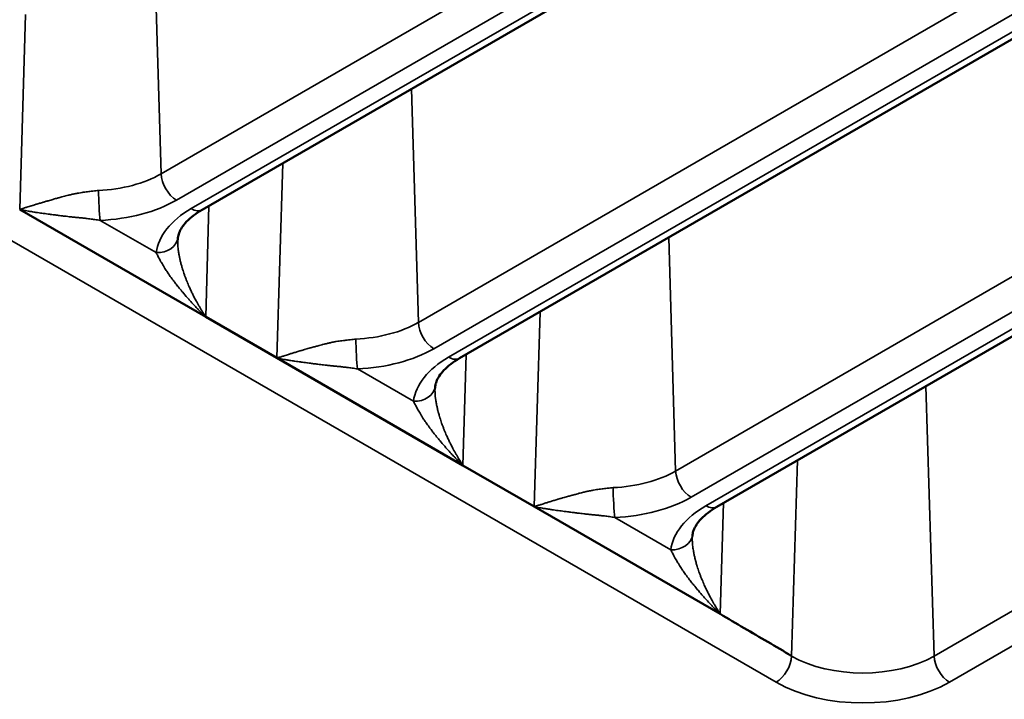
# Paper-space layout 'Sheet_1' of a CAD drawing. Header units: millimetres. Extents: x 0 to 118, y 0 to 118.
# Tile 24 of 206: x 27.203 to 28.087, y 22.083 to 22.693. Entities that reach past the tile are written whole.
import ezdxf

# ---------------------------------------------------------------- set-up
doc = ezdxf.new("R2010")
doc.units = ezdxf.units.MM
doc.layers.add('Visible (ANSI)', color=7, linetype='Continuous', lineweight=50)
doc.layers.add('Visible Narrow (ANSI)', color=7, linetype='Continuous', lineweight=35)

psp = doc.layouts.new('Sheet_1')

# ---------------------------------------------------------------- linework, layer by layer
at = {"layer": 'Visible (ANSI)'}
for p, q in [((33.4273, 26.02149), (27.36688, 22.5225)), ((33.62078, 25.86638), (27.59794, 22.3891)), ((33.80057, 25.70338), (27.82901, 22.25569)), ((27.20296, 22.52275), (27.37, 22.42632)), ((27.37, 22.42632), (27.43403, 22.38935)), ((27.43403, 22.38935), (27.60106, 22.29291)), ((27.49419, 22.3546), (27.49421, 22.35461)), ((27.52798, 22.33511), (27.52796, 22.3351)), ((27.60106, 22.29291), (27.66509, 22.25595)), ((27.66509, 22.25595), (27.83212, 22.15951))]:
    psp.add_line(p, q, dxfattribs=at)
psp.add_ellipse((27.34067, 22.43649), major_axis=(0.04921, 0), ratio=0.57735, start_param=5.666414, end_param=5.666901, dxfattribs=at)
for points, knots in [([(27.34502, 22.49738), (27.34521, 22.49876), (27.34556, 22.50019), (27.34674, 22.50323), (27.34755, 22.50485), (27.34977, 22.50823), (27.35116, 22.51001), (27.35459, 22.51361), (27.35662, 22.51544), (27.3613, 22.51904), (27.36395, 22.52081), (27.36688, 22.5225)], [4.0042876, 4.0042876, 4.0042876, 4.0042876, 4.1459079, 4.1459079, 4.2875281, 4.2875281, 4.4291484, 4.4291484, 4.5707687, 4.5707687, 4.712389, 4.712389, 4.712389, 4.712389]), ([(27.57608, 22.36398), (27.57627, 22.36536), (27.57663, 22.36679), (27.5778, 22.36983), (27.57862, 22.37144), (27.58083, 22.37483), (27.58223, 22.3766), (27.58565, 22.3802), (27.58768, 22.38203), (27.59236, 22.38563), (27.59501, 22.3874), (27.59794, 22.3891)], [4.0042876, 4.0042876, 4.0042876, 4.0042876, 4.1459079, 4.1459079, 4.2875281, 4.2875281, 4.4291484, 4.4291484, 4.5707687, 4.5707687, 4.712389, 4.712389, 4.712389, 4.712389]), ([(27.80715, 22.23058), (27.80733, 22.23195), (27.80769, 22.23338), (27.80886, 22.23642), (27.80968, 22.23804), (27.81189, 22.24143), (27.81329, 22.2432), (27.81671, 22.2468), (27.81874, 22.24863), (27.82342, 22.25223), (27.82607, 22.254), (27.82901, 22.25569)], [4.0042876, 4.0042876, 4.0042876, 4.0042876, 4.1459079, 4.1459079, 4.2875281, 4.2875281, 4.4291484, 4.4291484, 4.5707687, 4.5707687, 4.712389, 4.712389, 4.712389, 4.712389]), ([(27.83212, 22.15951), (27.83923, 22.1552), (27.85346, 22.14667), (27.87481, 22.13458), (27.88903, 22.12605), (27.89613, 22.12175)], [0.0000001, 0.0000001, 0.0000001, 0.0000001, 0.3333333, 0.6666667, 1, 1, 1, 1])]:
    psp.add_open_spline(points, degree=3, knots=knots, dxfattribs=at)
for points in [[(27.34487, 22.49551), (27.34488, 22.49566), (27.34488, 22.4958), (27.34489, 22.49595)], [(27.34502, 22.4974), (27.34497, 22.49701), (27.34492, 22.49651), (27.34489, 22.49595)], [(27.57593, 22.36211), (27.57594, 22.36225), (27.57595, 22.3624), (27.57595, 22.36254)], [(27.57609, 22.364), (27.57603, 22.3636), (27.57598, 22.36311), (27.57595, 22.36254)], [(27.807, 22.2287), (27.807, 22.22885), (27.80701, 22.22899), (27.80702, 22.22914)], [(27.80715, 22.2306), (27.8071, 22.2302), (27.80705, 22.2297), (27.80702, 22.22914)]]:
    psp.add_open_spline(points, degree=3, dxfattribs=at)
at = {"layer": 'Visible Narrow (ANSI)'}
for p, q in [((27.32989, 22.55466), (33.40916, 26.06454)), ((33.42307, 26.04099), (27.3438, 22.53112)), ((27.35704, 22.52348), (33.41746, 26.02246)), ((27.56095, 22.42126), (33.6123, 25.91501)), ((33.62621, 25.89147), (27.57486, 22.39772)), ((27.5881, 22.39007), (33.61094, 25.86736)), ((27.79201, 22.28786), (33.80203, 25.75774)), ((33.81594, 25.7342), (27.80592, 22.26431)), ((27.81916, 22.25667), (33.79072, 25.70435)), ((28.02405, 22.12175), (33.97891, 25.55979)), ((33.99282, 25.53624), (28.03796, 22.0982)), ((27.88222, 22.0982), (25.73863, 23.3358)), ((27.32365, 22.76435), (27.32989, 22.55466)), ((27.20296, 22.52275), (27.20817, 22.69768)), ((27.55472, 22.63095), (27.56095, 22.42126)), ((27.43403, 22.38935), (27.43923, 22.56427)), ((27.20297, 22.52276), (27.20296, 22.52275)), ((27.37296, 22.52601), (27.37, 22.42633)), ((27.2753, 22.51292), (27.32551, 22.48393)), ((27.78578, 22.49755), (27.79201, 22.28786)), ((27.37, 22.42632), (27.37, 22.42632)), ((27.66509, 22.25595), (27.67029, 22.43087)), ((27.43403, 22.38935), (27.43403, 22.38935)), ((27.60402, 22.39261), (27.60106, 22.29292)), ((27.50636, 22.37951), (27.55657, 22.35052)), ((28.01684, 22.36414), (28.02405, 22.12175)), ((27.49096, 22.35647), (27.49097, 22.35648)), ((27.57606, 22.35632), (27.57606, 22.35632)), ((27.50842, 22.34641), (27.5084, 22.3464)), ((27.53365, 22.33184), (27.53364, 22.33183)), ((27.60106, 22.29292), (27.60106, 22.29291)), ((27.89613, 22.12175), (27.90135, 22.29746)), ((27.6651, 22.25595), (27.66509, 22.25595)), ((27.83509, 22.2592), (27.83212, 22.15952)), ((27.73742, 22.24611), (27.78764, 22.21712)), ((27.83212, 22.15952), (27.83212, 22.15951))]:
    psp.add_line(p, q, dxfattribs=at)
for centre, major_axis, ratio, start_param, end_param in [((27.2669, 22.59103), (0.08908, 0), 0.57735, 4.789686, 5.497787), ((27.3438, 22.54719), (0.00984, -0.01705), 0.57735, 3.961897, 5.497787), ((27.2753, 22.52899), (0.00088, -0.01967), 0.06305, 4.130405, 5.666295), ((27.2669, 22.57552), (0.10875, 0), 0.57735, 4.789686, 5.497787), ((27.43393, 22.47908), (-0.10875, 0), 0.57735, 5.497787, 6.205889), ((27.35704, 22.53955), (0.00984, -0.01705), 0.57735, 5.497787, 6.283185), ((27.32551, 22.5), (0.01951, -0.00262), 0.814059, 4.821163, 6.283185), ((27.49796, 22.45762), (0.08908, 0), 0.57735, 4.789686, 5.497787), ((27.57486, 22.41379), (0.00984, -0.01705), 0.57735, 3.961897, 5.497787), ((27.50636, 22.39559), (0.00088, -0.01967), 0.06305, 4.130405, 5.666295), ((27.49796, 22.44211), (0.10875, 0), 0.57735, 4.789686, 5.497787), ((27.665, 22.34568), (-0.10875, 0), 0.57735, 5.497787, 6.205889), ((27.5881, 22.40615), (0.00984, -0.01705), 0.57735, 5.497787, 6.283185), ((27.55657, 22.3666), (0.01951, -0.00262), 0.814059, 4.821163, 6.283185), ((27.72903, 22.32422), (0.08908, 0), 0.57735, 4.789686, 5.497787), ((27.80592, 22.28039), (0.00984, -0.01705), 0.57735, 3.961897, 5.497787), ((27.73742, 22.26218), (0.00088, -0.01967), 0.06305, 4.130405, 5.666295), ((27.72903, 22.30871), (0.10875, 0), 0.57735, 4.789686, 5.497787), ((27.89606, 22.21227), (-0.10875, 0), 0.57735, 5.497787, 6.205889), ((27.81916, 22.27274), (0.00984, -0.01705), 0.57735, 5.497787, 6.283185), ((27.78764, 22.23319), (0.01951, -0.00262), 0.814059, 4.821163, 6.283185), ((27.88222, 22.11427), (0.00984, 0.01705), 0.57735, 3.926991, 5.462881), ((27.96009, 22.15867), (0.09045, 0), 0.57735, 3.926991, 5.497787), ((28.03796, 22.11427), (0.00984, -0.01705), 0.57735, 3.961897, 5.497787), ((27.96009, 22.14316), (0.11012, 0), 0.57735, 3.926991, 5.497787)]:
    psp.add_ellipse(centre, major_axis=major_axis, ratio=ratio, start_param=start_param, end_param=end_param, dxfattribs=at)
for points, knots in [([(27.27378, 22.53975), (27.273, 22.53967), (27.27223, 22.53959), (27.27146, 22.5395), (27.27055, 22.5394), (27.26964, 22.5393), (27.26874, 22.5392), (27.26861, 22.53918), (27.26848, 22.53917), (27.26835, 22.53915), (27.2668, 22.53897), (27.26529, 22.53879), (27.2638, 22.5386), (27.26213, 22.53839), (27.2605, 22.53817), (27.25892, 22.53793), (27.25797, 22.53779), (27.25704, 22.53765), (27.25613, 22.53749), (27.256, 22.53747), (27.25587, 22.53745), (27.25574, 22.53743), (27.25525, 22.53734), (27.25478, 22.53726), (27.25431, 22.53717), (27.25371, 22.53706), (27.25313, 22.53695), (27.25255, 22.53684), (27.25149, 22.53663), (27.25045, 22.5364), (27.24942, 22.53617), (27.24839, 22.53593), (27.24737, 22.53569), (27.24635, 22.53543), (27.24565, 22.53525), (27.24495, 22.53507), (27.24424, 22.53489), (27.24393, 22.5348), (27.24362, 22.53472), (27.24331, 22.53464), (27.24248, 22.53442), (27.24164, 22.53419), (27.24079, 22.53396), (27.24017, 22.5338), (27.23954, 22.53363), (27.23891, 22.53346), (27.23873, 22.53341), (27.23854, 22.53335), (27.23835, 22.5333), (27.23786, 22.53317), (27.23736, 22.53303), (27.23685, 22.5329), (27.23572, 22.53259), (27.23456, 22.53227), (27.23338, 22.53194), (27.2332, 22.53189), (27.23302, 22.53184), (27.23284, 22.53179), (27.2315, 22.53141), (27.23012, 22.53102), (27.22871, 22.53062), (27.22833, 22.53051), (27.22795, 22.5304), (27.22757, 22.53029), (27.22657, 22.53), (27.22555, 22.5297), (27.22451, 22.52939), (27.22419, 22.52929), (27.22386, 22.52919), (27.22354, 22.5291), (27.22291, 22.52891), (27.22227, 22.52871), (27.22162, 22.52852), (27.22059, 22.5282), (27.21955, 22.52788), (27.21849, 22.52756), (27.21752, 22.52726), (27.21653, 22.52695), (27.21553, 22.52664), (27.21507, 22.5265), (27.2146, 22.52635), (27.21414, 22.52621), (27.21388, 22.52613), (27.21362, 22.52605), (27.21336, 22.52597), (27.21203, 22.52555), (27.21068, 22.52513), (27.20933, 22.52471), (27.20895, 22.52459), (27.20856, 22.52447), (27.20817, 22.52435), (27.20712, 22.52403), (27.20607, 22.52371), (27.20502, 22.52338), (27.20434, 22.52317), (27.20366, 22.52297), (27.20297, 22.52276)], [0, 0, 0, 0, 0.0299476, 0.0299476, 0.0299476, 0.0656028, 0.0656028, 0.0656028, 0.0708732, 0.0708732, 0.0708732, 0.132304, 0.132304, 0.132304, 0.2017489, 0.2017489, 0.2017489, 0.243804, 0.243804, 0.243804, 0.25, 0.25, 0.25, 0.272502, 0.272502, 0.272502, 0.301129, 0.301129, 0.301129, 0.3536419, 0.3536419, 0.3536419, 0.4063304, 0.4063304, 0.4063304, 0.4423281, 0.4423281, 0.4423281, 0.4581499, 0.4581499, 0.4581499, 0.5, 0.5, 0.5, 0.5302179, 0.5302179, 0.5302179, 0.5390381, 0.5390381, 0.5390381, 0.5625, 0.5625, 0.5625, 0.614685, 0.614685, 0.614685, 0.622613, 0.622613, 0.622613, 0.6810775, 0.6810775, 0.6810775, 0.6966033, 0.6966033, 0.6966033, 0.7373383, 0.7373383, 0.7373383, 0.75, 0.75, 0.75, 0.774512, 0.774512, 0.774512, 0.8136868, 0.8136868, 0.8136868, 0.8498959, 0.8498959, 0.8498959, 0.8667716, 0.8667716, 0.8667716, 0.8760625, 0.8760625, 0.8760625, 0.9241931, 0.9241931, 0.9241931, 0.9380311, 0.9380311, 0.9380311, 0.975434, 0.975434, 0.975434, 0.9998965, 0.9998965, 0.9998965, 0.9998965]), ([(27.2753, 22.51292), (27.27371, 22.51319), (27.27211, 22.51345), (27.2705, 22.51368), (27.26899, 22.51389), (27.26748, 22.51409), (27.26597, 22.51428), (27.26585, 22.51429), (27.26573, 22.51431), (27.2656, 22.51432), (27.26431, 22.51448), (27.26303, 22.51463), (27.26175, 22.51477), (27.26139, 22.51481), (27.26104, 22.51484), (27.26069, 22.51488), (27.25956, 22.515), (27.25844, 22.51512), (27.25733, 22.51523), (27.2568, 22.51528), (27.25627, 22.51534), (27.25575, 22.51539), (27.25468, 22.51549), (27.25362, 22.5156), (27.25257, 22.51571), (27.25244, 22.51572), (27.25231, 22.51573), (27.25218, 22.51574), (27.25092, 22.51587), (27.24967, 22.516), (27.24843, 22.51614), (27.24813, 22.51617), (27.24783, 22.5162), (27.24754, 22.51623), (27.24656, 22.51634), (27.24559, 22.51645), (27.24462, 22.51656), (27.24381, 22.51666), (27.243, 22.51675), (27.24219, 22.51685), (27.24171, 22.51691), (27.24123, 22.51697), (27.24075, 22.51703), (27.23946, 22.51719), (27.23816, 22.51735), (27.23683, 22.51752), (27.23555, 22.51769), (27.23424, 22.51786), (27.23291, 22.51803), (27.23212, 22.51813), (27.23131, 22.51824), (27.2305, 22.51834), (27.23025, 22.51837), (27.23, 22.51841), (27.22976, 22.51844), (27.22804, 22.51866), (27.22626, 22.51889), (27.22445, 22.51914), (27.22435, 22.51915), (27.22425, 22.51917), (27.22415, 22.51918), (27.22248, 22.51941), (27.22078, 22.51965), (27.21906, 22.5199), (27.21853, 22.51998), (27.21799, 22.52006), (27.21746, 22.52014), (27.21617, 22.52033), (27.21487, 22.52054), (27.21356, 22.52075), (27.21253, 22.52092), (27.21149, 22.5211), (27.21044, 22.52129), (27.20964, 22.52143), (27.20884, 22.52158), (27.20804, 22.52173), (27.20635, 22.52205), (27.20466, 22.52239), (27.20296, 22.52275)], [0, 0, 0, 0, 0.0688159, 0.0688159, 0.0688159, 0.1331736, 0.1331736, 0.1331736, 0.13847, 0.13847, 0.13847, 0.1935078, 0.1935078, 0.1935078, 0.2087079, 0.2087079, 0.2087079, 0.2573512, 0.2573512, 0.2573512, 0.2803928, 0.2803928, 0.2803928, 0.3275266, 0.3275266, 0.3275266, 0.3333333, 0.3333333, 0.3333333, 0.3903969, 0.3903969, 0.3903969, 0.4040424, 0.4040424, 0.4040424, 0.4488324, 0.4488324, 0.4488324, 0.4860769, 0.4860769, 0.4860769, 0.5078813, 0.5078813, 0.5078813, 0.566411, 0.566411, 0.566411, 0.6229798, 0.6229798, 0.6229798, 0.6565223, 0.6565223, 0.6565223, 0.6666667, 0.6666667, 0.6666667, 0.7368927, 0.7368927, 0.7368927, 0.7408327, 0.7408327, 0.7408327, 0.8052473, 0.8052473, 0.8052473, 0.8250837, 0.8250837, 0.8250837, 0.8727879, 0.8727879, 0.8727879, 0.9105219, 0.9105219, 0.9105219, 0.9394511, 0.9394511, 0.9394511, 0.9999998, 0.9999998, 0.9999998, 0.9999998]), ([(27.36998, 22.42634), (27.36935, 22.4273), (27.36873, 22.42826), (27.36813, 22.4292), (27.36716, 22.43073), (27.36623, 22.43224), (27.36535, 22.43373), (27.36488, 22.43451), (27.36443, 22.43528), (27.36398, 22.43605), (27.36302, 22.43771), (27.36211, 22.43934), (27.36125, 22.44094), (27.36117, 22.44109), (27.36109, 22.44123), (27.36102, 22.44138), (27.36036, 22.4426), (27.35974, 22.4438), (27.35914, 22.44498), (27.35863, 22.44599), (27.35814, 22.44698), (27.35766, 22.44796), (27.3571, 22.44911), (27.35657, 22.45024), (27.35607, 22.45135), (27.35578, 22.45198), (27.35549, 22.45261), (27.35522, 22.45322), (27.3545, 22.45485), (27.35383, 22.45643), (27.35321, 22.45796), (27.35309, 22.45826), (27.35298, 22.45855), (27.35286, 22.45883), (27.3525, 22.45973), (27.35216, 22.46061), (27.35184, 22.46148), (27.3515, 22.46239), (27.35117, 22.46328), (27.35087, 22.46415), (27.35028, 22.46581), (27.34976, 22.4674), (27.34929, 22.46892), (27.34925, 22.46906), (27.3492, 22.46919), (27.34916, 22.46933), (27.3491, 22.46953), (27.34904, 22.46972), (27.34898, 22.46992), (27.34889, 22.47024), (27.34879, 22.47056), (27.3487, 22.47087), (27.34837, 22.47202), (27.34807, 22.47312), (27.34779, 22.47419), (27.34775, 22.47434), (27.34771, 22.47449), (27.34767, 22.47464), (27.34758, 22.47499), (27.3475, 22.47533), (27.34741, 22.47567), (27.34727, 22.47625), (27.34714, 22.47683), (27.34701, 22.47739), (27.34677, 22.47843), (27.34655, 22.47944), (27.34635, 22.48044), (27.34627, 22.48084), (27.34619, 22.48125), (27.34611, 22.48165), (27.34601, 22.48222), (27.3459, 22.48278), (27.34581, 22.48334), (27.34569, 22.48407), (27.34557, 22.4848), (27.34547, 22.48552), (27.34545, 22.48567), (27.34543, 22.48581), (27.34541, 22.48596), (27.34537, 22.48625), (27.34533, 22.48653), (27.34529, 22.48682), (27.34519, 22.48764), (27.3451, 22.48846), (27.34503, 22.48927), (27.34497, 22.48995), (27.34493, 22.49063), (27.34489, 22.4913), (27.34487, 22.49183), (27.34485, 22.49235), (27.34484, 22.49288), (27.34482, 22.49366), (27.34483, 22.49443), (27.34486, 22.49519), (27.34486, 22.4953), (27.34487, 22.4954), (27.34487, 22.49551)], [0.0002046, 0.0002046, 0.0002046, 0.0002046, 0.0266749, 0.0266749, 0.0266749, 0.069413, 0.069413, 0.069413, 0.0917328, 0.0917328, 0.0917328, 0.1401286, 0.1401286, 0.1401286, 0.1444864, 0.1444864, 0.1444864, 0.1814692, 0.1814692, 0.1814692, 0.2129459, 0.2129459, 0.2129459, 0.25, 0.25, 0.25, 0.271145, 0.271145, 0.271145, 0.3267686, 0.3267686, 0.3267686, 0.3373823, 0.3373823, 0.3373823, 0.3704224, 0.3704224, 0.3704224, 0.4051436, 0.4051436, 0.4051436, 0.4712663, 0.4712663, 0.4712663, 0.4771747, 0.4771747, 0.4771747, 0.4858471, 0.4858471, 0.4858471, 0.5, 0.5, 0.5, 0.5516396, 0.5516396, 0.5516396, 0.5589344, 0.5589344, 0.5589344, 0.575756, 0.575756, 0.575756, 0.6045603, 0.6045603, 0.6045603, 0.6576546, 0.6576546, 0.6576546, 0.6792501, 0.6792501, 0.6792501, 0.710007, 0.710007, 0.710007, 0.75, 0.75, 0.75, 0.7579995, 0.7579995, 0.7579995, 0.7740147, 0.7740147, 0.7740147, 0.8194402, 0.8194402, 0.8194402, 0.8575654, 0.8575654, 0.8575654, 0.8874712, 0.8874712, 0.8874712, 0.9323076, 0.9323076, 0.9323076, 0.9386134, 0.9386134, 0.9386134, 0.9386134]), ([(27.37, 22.42632), (27.3681, 22.4281), (27.36627, 22.42988), (27.36451, 22.43165), (27.36375, 22.43242), (27.363, 22.43318), (27.36227, 22.43394), (27.36129, 22.43495), (27.36034, 22.43595), (27.35941, 22.43694), (27.35814, 22.4383), (27.35691, 22.43965), (27.35573, 22.44098), (27.35538, 22.44136), (27.35504, 22.44174), (27.35471, 22.44213), (27.35319, 22.44384), (27.35174, 22.44553), (27.35036, 22.44717), (27.35022, 22.44733), (27.35009, 22.44749), (27.34996, 22.44765), (27.34954, 22.44815), (27.34912, 22.44865), (27.34871, 22.44915), (27.3476, 22.45049), (27.34653, 22.4518), (27.34551, 22.45308), (27.34527, 22.45337), (27.34504, 22.45366), (27.34481, 22.45395), (27.34398, 22.455), (27.34317, 22.45602), (27.34239, 22.45703), (27.34168, 22.45796), (27.34098, 22.45888), (27.34031, 22.45978), (27.34007, 22.4601), (27.33983, 22.46042), (27.33959, 22.46074), (27.33866, 22.46201), (27.33777, 22.46325), (27.33692, 22.46448), (27.33678, 22.46468), (27.33664, 22.46487), (27.33651, 22.46507), (27.33586, 22.46601), (27.33524, 22.46694), (27.33463, 22.46787), (27.33421, 22.46853), (27.33379, 22.46918), (27.33338, 22.46983), (27.33291, 22.47059), (27.33245, 22.47134), (27.332, 22.47208), (27.33159, 22.47276), (27.3312, 22.47343), (27.33082, 22.47408), (27.33048, 22.47467), (27.33015, 22.47525), (27.32983, 22.47582), (27.32944, 22.47651), (27.32907, 22.47719), (27.3287, 22.47785), (27.32843, 22.47835), (27.32817, 22.47884), (27.32791, 22.47932), (27.32758, 22.47993), (27.32727, 22.48054), (27.32696, 22.48113), (27.32671, 22.48161), (27.32647, 22.48207), (27.32623, 22.48252), (27.32599, 22.483), (27.32574, 22.48347), (27.32551, 22.48393)], [0.0000001, 0.0000001, 0.0000001, 0.0000001, 0.074658, 0.074658, 0.074658, 0.107041, 0.107041, 0.107041, 0.1499365, 0.1499365, 0.1499365, 0.2086214, 0.2086214, 0.2086214, 0.2256367, 0.2256367, 0.2256367, 0.3022703, 0.3022703, 0.3022703, 0.3096375, 0.3096375, 0.3096375, 0.3333333, 0.3333333, 0.3333333, 0.3972162, 0.3972162, 0.3972162, 0.4119097, 0.4119097, 0.4119097, 0.4645788, 0.4645788, 0.4645788, 0.5129409, 0.5129409, 0.5129409, 0.5302327, 0.5302327, 0.5302327, 0.5984497, 0.5984497, 0.5984497, 0.60938, 0.60938, 0.60938, 0.6617888, 0.6617888, 0.6617888, 0.6991308, 0.6991308, 0.6991308, 0.7426384, 0.7426384, 0.7426384, 0.7822899, 0.7822899, 0.7822899, 0.8174357, 0.8174357, 0.8174357, 0.8599681, 0.8599681, 0.8599681, 0.8916751, 0.8916751, 0.8916751, 0.9325478, 0.9325478, 0.9325478, 0.9653575, 0.9653575, 0.9653575, 1, 1, 1, 1]), ([(27.50484, 22.40635), (27.50407, 22.40627), (27.50329, 22.40618), (27.50253, 22.4061), (27.50161, 22.406), (27.50071, 22.4059), (27.49981, 22.40579), (27.49967, 22.40578), (27.49954, 22.40576), (27.49941, 22.40575), (27.49787, 22.40557), (27.49635, 22.40539), (27.49486, 22.4052), (27.49319, 22.40498), (27.49156, 22.40476), (27.48999, 22.40453), (27.48903, 22.40439), (27.4881, 22.40424), (27.4872, 22.40409), (27.48706, 22.40407), (27.48693, 22.40404), (27.4868, 22.40402), (27.48632, 22.40394), (27.48584, 22.40386), (27.48537, 22.40377), (27.48478, 22.40366), (27.48419, 22.40355), (27.48361, 22.40343), (27.48255, 22.40322), (27.48151, 22.403), (27.48048, 22.40276), (27.47945, 22.40253), (27.47843, 22.40228), (27.47741, 22.40202), (27.47671, 22.40185), (27.47601, 22.40167), (27.4753, 22.40148), (27.47499, 22.4014), (27.47468, 22.40132), (27.47437, 22.40123), (27.47354, 22.40101), (27.4727, 22.40079), (27.47185, 22.40056), (27.47123, 22.40039), (27.47061, 22.40022), (27.46997, 22.40005), (27.46979, 22.4), (27.4696, 22.39995), (27.46942, 22.3999), (27.46892, 22.39977), (27.46842, 22.39963), (27.46791, 22.39949), (27.46678, 22.39918), (27.46563, 22.39887), (27.46444, 22.39854), (27.46426, 22.39849), (27.46408, 22.39844), (27.4639, 22.39838), (27.46256, 22.39801), (27.46118, 22.39762), (27.45977, 22.39721), (27.45939, 22.3971), (27.45901, 22.39699), (27.45863, 22.39688), (27.45763, 22.39659), (27.45661, 22.39629), (27.45558, 22.39598), (27.45525, 22.39589), (27.45493, 22.39579), (27.4546, 22.39569), (27.45397, 22.3955), (27.45333, 22.39531), (27.45269, 22.39511), (27.45166, 22.3948), (27.45061, 22.39448), (27.44955, 22.39415), (27.44858, 22.39385), (27.44759, 22.39355), (27.4466, 22.39324), (27.44613, 22.39309), (27.44567, 22.39295), (27.4452, 22.3928), (27.44494, 22.39272), (27.44469, 22.39264), (27.44443, 22.39256), (27.44309, 22.39215), (27.44175, 22.39173), (27.4404, 22.39131), (27.44001, 22.39119), (27.43962, 22.39107), (27.43923, 22.39095), (27.43818, 22.39063), (27.43713, 22.3903), (27.43609, 22.38998), (27.4354, 22.38977), (27.43472, 22.38956), (27.43404, 22.38935)], [0, 0, 0, 0, 0.0299478, 0.0299478, 0.0299478, 0.065606, 0.065606, 0.065606, 0.0708782, 0.0708782, 0.0708782, 0.1323103, 0.1323103, 0.1323103, 0.2017582, 0.2017582, 0.2017582, 0.2438034, 0.2438034, 0.2438034, 0.25, 0.25, 0.25, 0.2725164, 0.2725164, 0.2725164, 0.3011314, 0.3011314, 0.3011314, 0.3536469, 0.3536469, 0.3536469, 0.4063378, 0.4063378, 0.4063378, 0.4423396, 0.4423396, 0.4423396, 0.4581602, 0.4581602, 0.4581602, 0.5, 0.5, 0.5, 0.5302268, 0.5302268, 0.5302268, 0.5390339, 0.5390339, 0.5390339, 0.5625, 0.5625, 0.5625, 0.6146828, 0.6146828, 0.6146828, 0.6226072, 0.6226072, 0.6226072, 0.681066, 0.681066, 0.681066, 0.6966094, 0.6966094, 0.6966094, 0.737321, 0.737321, 0.737321, 0.75, 0.75, 0.75, 0.7745158, 0.7745158, 0.7745158, 0.8136858, 0.8136858, 0.8136858, 0.8498974, 0.8498974, 0.8498974, 0.866772, 0.866772, 0.866772, 0.8760605, 0.8760605, 0.8760605, 0.9241934, 0.9241934, 0.9241934, 0.9380301, 0.9380301, 0.9380301, 0.9754341, 0.9754341, 0.9754341, 0.9998965, 0.9998965, 0.9998965, 0.9998965]), ([(27.50636, 22.37951), (27.50477, 22.37979), (27.50317, 22.38004), (27.50156, 22.38027), (27.50005, 22.38049), (27.49854, 22.38069), (27.49703, 22.38087), (27.49691, 22.38089), (27.49679, 22.3809), (27.49666, 22.38092), (27.49537, 22.38108), (27.49409, 22.38122), (27.49281, 22.38136), (27.49246, 22.3814), (27.4921, 22.38144), (27.49175, 22.38148), (27.49062, 22.3816), (27.4895, 22.38171), (27.48839, 22.38183), (27.48786, 22.38188), (27.48734, 22.38193), (27.48681, 22.38198), (27.48574, 22.38209), (27.48468, 22.3822), (27.48363, 22.3823), (27.4835, 22.38231), (27.48338, 22.38233), (27.48325, 22.38234), (27.48198, 22.38247), (27.48073, 22.3826), (27.47949, 22.38273), (27.47919, 22.38276), (27.47889, 22.3828), (27.4786, 22.38283), (27.47762, 22.38294), (27.47665, 22.38305), (27.47568, 22.38316), (27.47487, 22.38325), (27.47406, 22.38335), (27.47325, 22.38345), (27.47277, 22.38351), (27.47229, 22.38357), (27.47181, 22.38362), (27.47053, 22.38378), (27.46922, 22.38395), (27.46789, 22.38412), (27.46661, 22.38428), (27.46531, 22.38445), (27.46397, 22.38463), (27.46318, 22.38473), (27.46237, 22.38483), (27.46156, 22.38494), (27.46131, 22.38497), (27.46107, 22.385), (27.46082, 22.38503), (27.4591, 22.38526), (27.45733, 22.38549), (27.45552, 22.38574), (27.45541, 22.38575), (27.45531, 22.38576), (27.45521, 22.38578), (27.45354, 22.386), (27.45184, 22.38624), (27.45012, 22.3865), (27.44959, 22.38657), (27.44906, 22.38665), (27.44852, 22.38674), (27.44723, 22.38693), (27.44593, 22.38713), (27.44463, 22.38735), (27.44359, 22.38752), (27.44255, 22.3877), (27.44151, 22.38788), (27.44071, 22.38802), (27.4399, 22.38817), (27.4391, 22.38832), (27.43741, 22.38864), (27.43572, 22.38898), (27.43403, 22.38935)], [0, 0, 0, 0, 0.068815, 0.068815, 0.068815, 0.1331807, 0.1331807, 0.1331807, 0.1384682, 0.1384682, 0.1384682, 0.1935175, 0.1935175, 0.1935175, 0.2087053, 0.2087053, 0.2087053, 0.2573628, 0.2573628, 0.2573628, 0.2803894, 0.2803894, 0.2803894, 0.3275396, 0.3275396, 0.3275396, 0.3333333, 0.3333333, 0.3333333, 0.3903961, 0.3903961, 0.3903961, 0.4040556, 0.4040556, 0.4040556, 0.4488308, 0.4488308, 0.4488308, 0.4860891, 0.4860891, 0.4860891, 0.5078791, 0.5078791, 0.5078791, 0.5664081, 0.5664081, 0.5664081, 0.6229763, 0.6229763, 0.6229763, 0.6565298, 0.6565298, 0.6565298, 0.6666667, 0.6666667, 0.6666667, 0.7368923, 0.7368923, 0.7368923, 0.740837, 0.740837, 0.740837, 0.8052462, 0.8052462, 0.8052462, 0.8250852, 0.8250852, 0.8250852, 0.8727862, 0.8727862, 0.8727862, 0.9105221, 0.9105221, 0.9105221, 0.9394488, 0.9394488, 0.9394488, 0.9999998, 0.9999998, 0.9999998, 0.9999998]), ([(27.60105, 22.29294), (27.60041, 22.2939), (27.5998, 22.29485), (27.5992, 22.2958), (27.59822, 22.29733), (27.59729, 22.29885), (27.5964, 22.30034), (27.59594, 22.30111), (27.5955, 22.30186), (27.59506, 22.30262), (27.59409, 22.3043), (27.59317, 22.30595), (27.5923, 22.30757), (27.59222, 22.3077), (27.59215, 22.30784), (27.59208, 22.30797), (27.59144, 22.30917), (27.59082, 22.31036), (27.59022, 22.31153), (27.5897, 22.31257), (27.58919, 22.31359), (27.5887, 22.3146), (27.58816, 22.31572), (27.58764, 22.31682), (27.58715, 22.31789), (27.58685, 22.31854), (27.58656, 22.31919), (27.58628, 22.31982), (27.58556, 22.32146), (27.58489, 22.32304), (27.58426, 22.32458), (27.58415, 22.32487), (27.58403, 22.32515), (27.58392, 22.32543), (27.58357, 22.32631), (27.58324, 22.32718), (27.58292, 22.32803), (27.58256, 22.32898), (27.58222, 22.32991), (27.5819, 22.33083), (27.58133, 22.33244), (27.58082, 22.33399), (27.58036, 22.33548), (27.58031, 22.33563), (27.58027, 22.33578), (27.58022, 22.33592), (27.58015, 22.33617), (27.58008, 22.33641), (27.58, 22.33665), (27.57993, 22.33692), (27.57985, 22.33718), (27.57977, 22.33744), (27.57944, 22.33859), (27.57913, 22.3397), (27.57886, 22.34077), (27.57881, 22.34093), (27.57877, 22.34108), (27.57873, 22.34124), (27.57865, 22.34158), (27.57856, 22.34191), (27.57848, 22.34224), (27.57834, 22.34283), (27.5782, 22.34341), (27.57807, 22.34397), (27.57783, 22.34502), (27.57761, 22.34603), (27.57741, 22.34703), (27.57733, 22.34743), (27.57725, 22.34783), (27.57718, 22.34823), (27.57707, 22.3488), (27.57697, 22.34937), (27.57687, 22.34993), (27.57675, 22.35067), (27.57663, 22.35139), (27.57653, 22.35212), (27.57651, 22.35226), (27.57649, 22.35241), (27.57647, 22.35255), (27.57643, 22.35284), (27.57639, 22.35312), (27.57636, 22.35341), (27.57625, 22.35423), (27.57616, 22.35505), (27.57609, 22.35587), (27.57604, 22.35655), (27.57599, 22.35722), (27.57595, 22.35789), (27.57593, 22.35842), (27.57591, 22.35895), (27.5759, 22.35947), (27.57589, 22.36025), (27.57589, 22.36102), (27.57592, 22.36178), (27.57592, 22.36189), (27.57593, 22.362), (27.57593, 22.36211)], [0.0002051, 0.0002051, 0.0002051, 0.0002051, 0.0267446, 0.0267446, 0.0267446, 0.0697502, 0.0697502, 0.0697502, 0.0917587, 0.0917587, 0.0917587, 0.1408192, 0.1408192, 0.1408192, 0.1448517, 0.1448517, 0.1448517, 0.1814448, 0.1814448, 0.1814448, 0.2140026, 0.2140026, 0.2140026, 0.25, 0.25, 0.25, 0.2717199, 0.2717199, 0.2717199, 0.3275907, 0.3275907, 0.3275907, 0.3379623, 0.3379623, 0.3379623, 0.370339, 0.370339, 0.370339, 0.4067637, 0.4067637, 0.4067637, 0.4711461, 0.4711461, 0.4711461, 0.4775547, 0.4775547, 0.4775547, 0.4882256, 0.4882256, 0.4882256, 0.5, 0.5, 0.5, 0.5516177, 0.5516177, 0.5516177, 0.5591649, 0.5591649, 0.5591649, 0.5755704, 0.5755704, 0.5755704, 0.6045252, 0.6045252, 0.6045252, 0.6576139, 0.6576139, 0.6576139, 0.6790105, 0.6790105, 0.6790105, 0.7099741, 0.7099741, 0.7099741, 0.75, 0.75, 0.75, 0.7579805, 0.7579805, 0.7579805, 0.7737791, 0.7737791, 0.7737791, 0.8194249, 0.8194249, 0.8194249, 0.8573844, 0.8573844, 0.8573844, 0.8874554, 0.8874554, 0.8874554, 0.9322095, 0.9322095, 0.9322095, 0.9385808, 0.9385808, 0.9385808, 0.9385808]), ([(27.60106, 22.29291), (27.59916, 22.2947), (27.59733, 22.29649), (27.59556, 22.29826), (27.59481, 22.29901), (27.59407, 22.29977), (27.59335, 22.30052), (27.59236, 22.30154), (27.59139, 22.30255), (27.59045, 22.30356), (27.5892, 22.3049), (27.58799, 22.30623), (27.58682, 22.30753), (27.58646, 22.30794), (27.58609, 22.30835), (27.58574, 22.30876), (27.58421, 22.31048), (27.58276, 22.31217), (27.58138, 22.31382), (27.58127, 22.31395), (27.58116, 22.31407), (27.58106, 22.3142), (27.58063, 22.31471), (27.58021, 22.31521), (27.5798, 22.31572), (27.57868, 22.31707), (27.57761, 22.31838), (27.57657, 22.31967), (27.57635, 22.31995), (27.57612, 22.32023), (27.5759, 22.32051), (27.57506, 22.32157), (27.57425, 22.32261), (27.57346, 22.32363), (27.57275, 22.32455), (27.57206, 22.32545), (27.57139, 22.32635), (27.57114, 22.32669), (27.57089, 22.32703), (27.57064, 22.32737), (27.56971, 22.32863), (27.56882, 22.32987), (27.56797, 22.33109), (27.56784, 22.33128), (27.56771, 22.33146), (27.56758, 22.33165), (27.56692, 22.33261), (27.56628, 22.33356), (27.56567, 22.3345), (27.56525, 22.33514), (27.56485, 22.33578), (27.56445, 22.33641), (27.56397, 22.33718), (27.5635, 22.33794), (27.56305, 22.3387), (27.56265, 22.33936), (27.56226, 22.34002), (27.56189, 22.34067), (27.56154, 22.34127), (27.5612, 22.34186), (27.56087, 22.34244), (27.56049, 22.34312), (27.56012, 22.34379), (27.55977, 22.34444), (27.55949, 22.34495), (27.55922, 22.34546), (27.55896, 22.34595), (27.55863, 22.34655), (27.55832, 22.34715), (27.55802, 22.34772), (27.55776, 22.34821), (27.55751, 22.34869), (27.55727, 22.34916), (27.55703, 22.34963), (27.5568, 22.35008), (27.55657, 22.35052)], [0.0000001, 0.0000001, 0.0000001, 0.0000001, 0.0750047, 0.0750047, 0.0750047, 0.1070151, 0.1070151, 0.1070151, 0.1506166, 0.1506166, 0.1506166, 0.2084971, 0.2084971, 0.2084971, 0.2266409, 0.2266409, 0.2266409, 0.3035742, 0.3035742, 0.3035742, 0.3094437, 0.3094437, 0.3094437, 0.3333333, 0.3333333, 0.3333333, 0.3976084, 0.3976084, 0.3976084, 0.4116937, 0.4116937, 0.4116937, 0.464873, 0.464873, 0.464873, 0.5126749, 0.5126749, 0.5126749, 0.5308884, 0.5308884, 0.5308884, 0.5987775, 0.5987775, 0.5987775, 0.6090348, 0.6090348, 0.6090348, 0.6624758, 0.6624758, 0.6624758, 0.698738, 0.698738, 0.698738, 0.742861, 0.742861, 0.742861, 0.7819207, 0.7819207, 0.7819207, 0.8179001, 0.8179001, 0.8179001, 0.8596867, 0.8596867, 0.8596867, 0.892388, 0.892388, 0.892388, 0.9323965, 0.9323965, 0.9323965, 0.9663257, 0.9663257, 0.9663257, 1, 1, 1, 1]), ([(27.7359, 22.27295), (27.73513, 22.27286), (27.73436, 22.27278), (27.73359, 22.2727), (27.73268, 22.27259), (27.73177, 22.27249), (27.73087, 22.27239), (27.73074, 22.27237), (27.7306, 22.27236), (27.73047, 22.27234), (27.72893, 22.27216), (27.72741, 22.27198), (27.72593, 22.27179), (27.72425, 22.27158), (27.72262, 22.27136), (27.72105, 22.27113), (27.7201, 22.27098), (27.71917, 22.27084), (27.71826, 22.27069), (27.71813, 22.27066), (27.71799, 22.27064), (27.71786, 22.27062), (27.71738, 22.27054), (27.7169, 22.27045), (27.71644, 22.27037), (27.71584, 22.27026), (27.71525, 22.27014), (27.71467, 22.27003), (27.71361, 22.26982), (27.71257, 22.26959), (27.71155, 22.26936), (27.71052, 22.26912), (27.7095, 22.26888), (27.70847, 22.26862), (27.70777, 22.26844), (27.70707, 22.26826), (27.70637, 22.26808), (27.70606, 22.268), (27.70575, 22.26791), (27.70543, 22.26783), (27.7046, 22.26761), (27.70377, 22.26738), (27.70291, 22.26715), (27.70229, 22.26699), (27.70167, 22.26682), (27.70104, 22.26665), (27.70085, 22.2666), (27.70066, 22.26655), (27.70048, 22.2665), (27.69998, 22.26636), (27.69948, 22.26623), (27.69897, 22.26609), (27.69784, 22.26578), (27.69669, 22.26546), (27.6955, 22.26513), (27.69532, 22.26508), (27.69514, 22.26503), (27.69496, 22.26498), (27.69362, 22.26461), (27.69225, 22.26422), (27.69083, 22.26381), (27.69045, 22.2637), (27.69008, 22.26359), (27.68969, 22.26348), (27.68869, 22.26319), (27.68768, 22.26289), (27.68664, 22.26258), (27.68631, 22.26248), (27.68599, 22.26239), (27.68566, 22.26229), (27.68503, 22.2621), (27.68439, 22.26191), (27.68375, 22.26171), (27.68272, 22.2614), (27.68167, 22.26108), (27.68062, 22.26075), (27.67964, 22.26045), (27.67865, 22.26014), (27.67766, 22.25983), (27.67719, 22.25969), (27.67673, 22.25954), (27.67626, 22.2594), (27.676, 22.25932), (27.67575, 22.25924), (27.67549, 22.25916), (27.67415, 22.25874), (27.67281, 22.25833), (27.67146, 22.25791), (27.67107, 22.25779), (27.67068, 22.25767), (27.67029, 22.25755), (27.66925, 22.25722), (27.6682, 22.2569), (27.66715, 22.25658), (27.66646, 22.25637), (27.66578, 22.25616), (27.6651, 22.25595)], [0, 0, 0, 0, 0.0299476, 0.0299476, 0.0299476, 0.0656028, 0.0656028, 0.0656028, 0.0708732, 0.0708732, 0.0708732, 0.132304, 0.132304, 0.132304, 0.2017489, 0.2017489, 0.2017489, 0.243804, 0.243804, 0.243804, 0.25, 0.25, 0.25, 0.272502, 0.272502, 0.272502, 0.301129, 0.301129, 0.301129, 0.3536419, 0.3536419, 0.3536419, 0.4063304, 0.4063304, 0.4063304, 0.4423281, 0.4423281, 0.4423281, 0.4581499, 0.4581499, 0.4581499, 0.5, 0.5, 0.5, 0.5302179, 0.5302179, 0.5302179, 0.5390381, 0.5390381, 0.5390381, 0.5625, 0.5625, 0.5625, 0.614685, 0.614685, 0.614685, 0.622613, 0.622613, 0.622613, 0.6810775, 0.6810775, 0.6810775, 0.6966033, 0.6966033, 0.6966033, 0.7373383, 0.7373383, 0.7373383, 0.75, 0.75, 0.75, 0.774512, 0.774512, 0.774512, 0.8136868, 0.8136868, 0.8136868, 0.8498959, 0.8498959, 0.8498959, 0.8667716, 0.8667716, 0.8667716, 0.8760625, 0.8760625, 0.8760625, 0.9241931, 0.9241931, 0.9241931, 0.9380311, 0.9380311, 0.9380311, 0.975434, 0.975434, 0.975434, 0.9998965, 0.9998965, 0.9998965, 0.9998965]), ([(27.73742, 22.24611), (27.73584, 22.24639), (27.73423, 22.24664), (27.73262, 22.24687), (27.73112, 22.24709), (27.72961, 22.24729), (27.7281, 22.24747), (27.72797, 22.24749), (27.72785, 22.2475), (27.72773, 22.24752), (27.72644, 22.24767), (27.72515, 22.24782), (27.72387, 22.24796), (27.72352, 22.248), (27.72317, 22.24804), (27.72281, 22.24807), (27.72169, 22.24819), (27.72056, 22.24831), (27.71945, 22.24842), (27.71892, 22.24847), (27.7184, 22.24853), (27.71788, 22.24858), (27.71681, 22.24869), (27.71575, 22.24879), (27.7147, 22.2489), (27.71457, 22.24891), (27.71444, 22.24892), (27.71431, 22.24894), (27.71304, 22.24906), (27.71179, 22.24919), (27.71055, 22.24933), (27.71025, 22.24936), (27.70996, 22.24939), (27.70966, 22.24943), (27.70869, 22.24953), (27.70772, 22.24964), (27.70675, 22.24976), (27.70594, 22.24985), (27.70513, 22.24995), (27.70431, 22.25005), (27.70384, 22.2501), (27.70336, 22.25016), (27.70288, 22.25022), (27.70159, 22.25038), (27.70028, 22.25055), (27.69896, 22.25072), (27.69767, 22.25088), (27.69637, 22.25105), (27.69503, 22.25122), (27.69424, 22.25133), (27.69344, 22.25143), (27.69262, 22.25153), (27.69238, 22.25157), (27.69213, 22.2516), (27.69188, 22.25163), (27.69016, 22.25185), (27.68839, 22.25209), (27.68658, 22.25233), (27.68648, 22.25235), (27.68637, 22.25236), (27.68627, 22.25237), (27.68461, 22.2526), (27.68291, 22.25284), (27.68118, 22.25309), (27.68065, 22.25317), (27.68012, 22.25325), (27.67958, 22.25333), (27.6783, 22.25353), (27.677, 22.25373), (27.67569, 22.25395), (27.67465, 22.25412), (27.67361, 22.25429), (27.67257, 22.25448), (27.67177, 22.25462), (27.67096, 22.25477), (27.67016, 22.25492), (27.66848, 22.25524), (27.66678, 22.25558), (27.66509, 22.25595)], [0, 0, 0, 0, 0.0688159, 0.0688159, 0.0688159, 0.1331736, 0.1331736, 0.1331736, 0.13847, 0.13847, 0.13847, 0.1935078, 0.1935078, 0.1935078, 0.2087079, 0.2087079, 0.2087079, 0.2573512, 0.2573512, 0.2573512, 0.2803928, 0.2803928, 0.2803928, 0.3275266, 0.3275266, 0.3275266, 0.3333333, 0.3333333, 0.3333333, 0.3903969, 0.3903969, 0.3903969, 0.4040424, 0.4040424, 0.4040424, 0.4488324, 0.4488324, 0.4488324, 0.4860769, 0.4860769, 0.4860769, 0.5078813, 0.5078813, 0.5078813, 0.566411, 0.566411, 0.566411, 0.6229798, 0.6229798, 0.6229798, 0.6565223, 0.6565223, 0.6565223, 0.6666667, 0.6666667, 0.6666667, 0.7368927, 0.7368927, 0.7368927, 0.7408327, 0.7408327, 0.7408327, 0.8052473, 0.8052473, 0.8052473, 0.8250837, 0.8250837, 0.8250837, 0.8727879, 0.8727879, 0.8727879, 0.9105219, 0.9105219, 0.9105219, 0.9394511, 0.9394511, 0.9394511, 0.9999998, 0.9999998, 0.9999998, 0.9999998]), ([(27.83211, 22.15953), (27.83148, 22.16049), (27.83086, 22.16145), (27.83026, 22.16239), (27.82929, 22.16393), (27.82835, 22.16544), (27.82746, 22.16694), (27.82701, 22.1677), (27.82656, 22.16846), (27.82612, 22.16921), (27.82515, 22.17089), (27.82423, 22.17255), (27.82336, 22.17417), (27.82329, 22.1743), (27.82321, 22.17443), (27.82314, 22.17457), (27.8225, 22.17577), (27.82188, 22.17696), (27.82129, 22.17813), (27.82076, 22.17916), (27.82025, 22.18019), (27.81976, 22.1812), (27.81922, 22.18231), (27.81871, 22.18341), (27.81821, 22.18449), (27.81792, 22.18514), (27.81763, 22.18578), (27.81734, 22.18642), (27.81662, 22.18805), (27.81595, 22.18964), (27.81533, 22.19118), (27.81521, 22.19146), (27.8151, 22.19175), (27.81499, 22.19203), (27.81464, 22.19291), (27.8143, 22.19377), (27.81398, 22.19462), (27.81362, 22.19558), (27.81328, 22.19651), (27.81296, 22.19742), (27.81239, 22.19904), (27.81188, 22.20059), (27.81142, 22.20208), (27.81138, 22.20223), (27.81133, 22.20237), (27.81129, 22.20252), (27.81121, 22.20276), (27.81114, 22.20301), (27.81107, 22.20325), (27.81099, 22.20351), (27.81091, 22.20378), (27.81083, 22.20404), (27.8105, 22.20519), (27.8102, 22.20629), (27.80992, 22.20737), (27.80988, 22.20752), (27.80984, 22.20768), (27.8098, 22.20784), (27.80971, 22.20817), (27.80963, 22.20851), (27.80955, 22.20884), (27.8094, 22.20943), (27.80926, 22.21), (27.80913, 22.21057), (27.80889, 22.21161), (27.80868, 22.21263), (27.80847, 22.21362), (27.80839, 22.21403), (27.80832, 22.21443), (27.80824, 22.21482), (27.80813, 22.2154), (27.80803, 22.21597), (27.80794, 22.21653), (27.80781, 22.21726), (27.8077, 22.21799), (27.80759, 22.21871), (27.80757, 22.21886), (27.80755, 22.219), (27.80753, 22.21915), (27.80749, 22.21943), (27.80745, 22.21972), (27.80742, 22.22), (27.80732, 22.22083), (27.80723, 22.22165), (27.80716, 22.22247), (27.8071, 22.22314), (27.80705, 22.22382), (27.80702, 22.22449), (27.80699, 22.22502), (27.80697, 22.22555), (27.80696, 22.22607), (27.80695, 22.22685), (27.80696, 22.22762), (27.80698, 22.22838), (27.80699, 22.22849), (27.80699, 22.2286), (27.807, 22.2287)], [0.0002051, 0.0002051, 0.0002051, 0.0002051, 0.0267446, 0.0267446, 0.0267446, 0.0697502, 0.0697502, 0.0697502, 0.0917587, 0.0917587, 0.0917587, 0.1408192, 0.1408192, 0.1408192, 0.1448517, 0.1448517, 0.1448517, 0.1814448, 0.1814448, 0.1814448, 0.2140026, 0.2140026, 0.2140026, 0.25, 0.25, 0.25, 0.2717199, 0.2717199, 0.2717199, 0.3275907, 0.3275907, 0.3275907, 0.3379623, 0.3379623, 0.3379623, 0.370339, 0.370339, 0.370339, 0.4067637, 0.4067637, 0.4067637, 0.4711461, 0.4711461, 0.4711461, 0.4775547, 0.4775547, 0.4775547, 0.4882256, 0.4882256, 0.4882256, 0.5, 0.5, 0.5, 0.5516177, 0.5516177, 0.5516177, 0.5591649, 0.5591649, 0.5591649, 0.5755704, 0.5755704, 0.5755704, 0.6045252, 0.6045252, 0.6045252, 0.6576139, 0.6576139, 0.6576139, 0.6790105, 0.6790105, 0.6790105, 0.7099741, 0.7099741, 0.7099741, 0.75, 0.75, 0.75, 0.7579805, 0.7579805, 0.7579805, 0.7737791, 0.7737791, 0.7737791, 0.8194249, 0.8194249, 0.8194249, 0.8573844, 0.8573844, 0.8573844, 0.8874554, 0.8874554, 0.8874554, 0.9322095, 0.9322095, 0.9322095, 0.9385807, 0.9385807, 0.9385807, 0.9385807]), ([(27.83212, 22.15951), (27.83022, 22.1613), (27.82839, 22.16308), (27.82663, 22.16485), (27.82587, 22.16561), (27.82514, 22.16636), (27.82441, 22.16711), (27.82342, 22.16813), (27.82246, 22.16915), (27.82151, 22.17016), (27.82026, 22.1715), (27.81906, 22.17282), (27.81789, 22.17413), (27.81752, 22.17454), (27.81716, 22.17495), (27.8168, 22.17536), (27.81528, 22.17708), (27.81382, 22.17877), (27.81244, 22.18042), (27.81233, 22.18054), (27.81223, 22.18067), (27.81212, 22.18079), (27.81169, 22.1813), (27.81127, 22.18181), (27.81086, 22.18231), (27.80974, 22.18366), (27.80867, 22.18498), (27.80764, 22.18627), (27.80741, 22.18655), (27.80719, 22.18683), (27.80696, 22.18711), (27.80612, 22.18816), (27.80531, 22.1892), (27.80452, 22.19022), (27.80381, 22.19114), (27.80312, 22.19205), (27.80246, 22.19294), (27.8022, 22.19328), (27.80195, 22.19362), (27.8017, 22.19396), (27.80077, 22.19522), (27.79988, 22.19646), (27.79903, 22.19769), (27.7989, 22.19787), (27.79877, 22.19806), (27.79865, 22.19824), (27.79798, 22.1992), (27.79735, 22.20016), (27.79673, 22.2011), (27.79632, 22.20174), (27.79591, 22.20238), (27.79551, 22.20301), (27.79503, 22.20378), (27.79456, 22.20454), (27.79411, 22.20529), (27.79371, 22.20596), (27.79332, 22.20662), (27.79295, 22.20727), (27.7926, 22.20787), (27.79226, 22.20846), (27.79194, 22.20904), (27.79155, 22.20972), (27.79119, 22.21038), (27.79083, 22.21104), (27.79055, 22.21155), (27.79028, 22.21205), (27.79002, 22.21255), (27.7897, 22.21315), (27.78938, 22.21374), (27.78908, 22.21432), (27.78883, 22.21481), (27.78858, 22.21529), (27.78834, 22.21576), (27.7881, 22.21622), (27.78786, 22.21668), (27.78764, 22.21712)], [0.0000001, 0.0000001, 0.0000001, 0.0000001, 0.0750047, 0.0750047, 0.0750047, 0.1070151, 0.1070151, 0.1070151, 0.1506166, 0.1506166, 0.1506166, 0.2084971, 0.2084971, 0.2084971, 0.2266409, 0.2266409, 0.2266409, 0.3035742, 0.3035742, 0.3035742, 0.3094437, 0.3094437, 0.3094437, 0.3333333, 0.3333333, 0.3333333, 0.3976084, 0.3976084, 0.3976084, 0.4116937, 0.4116937, 0.4116937, 0.464873, 0.464873, 0.464873, 0.5126749, 0.5126749, 0.5126749, 0.5308884, 0.5308884, 0.5308884, 0.5987775, 0.5987775, 0.5987775, 0.6090348, 0.6090348, 0.6090348, 0.6624758, 0.6624758, 0.6624758, 0.698738, 0.698738, 0.698738, 0.742861, 0.742861, 0.742861, 0.7819207, 0.7819207, 0.7819207, 0.8179001, 0.8179001, 0.8179001, 0.8596867, 0.8596867, 0.8596867, 0.892388, 0.892388, 0.892388, 0.9323965, 0.9323965, 0.9323965, 0.9663256, 0.9663256, 0.9663256, 1, 1, 1, 1])]:
    psp.add_open_spline(points, degree=3, knots=knots, dxfattribs=at)
for points in [[(27.37, 22.42632), (27.36999, 22.42632), (27.36999, 22.42632), (27.36999, 22.42633)], [(27.60106, 22.29291), (27.60106, 22.29292), (27.60106, 22.29292), (27.60105, 22.29292)], [(27.83212, 22.15951), (27.83212, 22.15951), (27.83212, 22.15952), (27.83212, 22.15952)]]:
    psp.add_open_spline(points, degree=3, dxfattribs=at)

doc.saveas('drawing.dxf')
